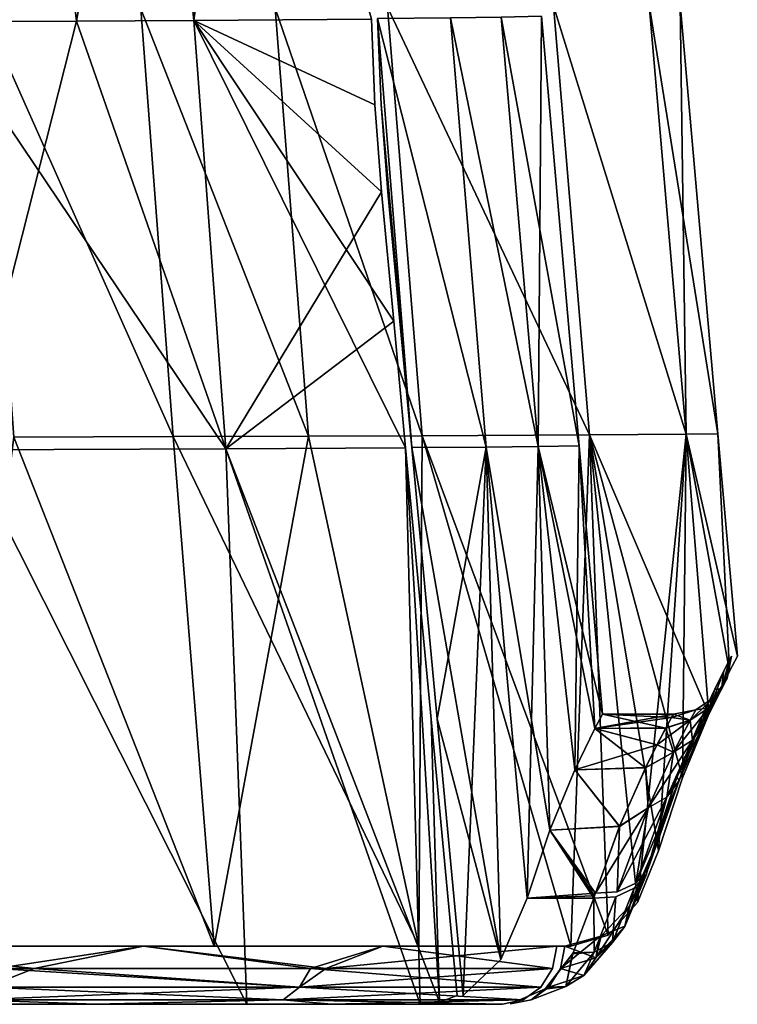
# Model space of a CAD drawing. Header units: millimetres. Extents: x -142 to 142, y -43 to 80.
# Tile 86 of 95: x 130 to 142, y -36 to -19. Entities that reach past the tile are written whole.
import ezdxf

# ---------------------------------------------------------------- set-up
doc = ezdxf.new("R2010")
doc.units = ezdxf.units.MM
doc.header["$LTSCALE"] = 52.148148
for name, color, linetype in [('166', 7, 'CONTINUOUS'), ('167', 7, 'CONTINUOUS'), ('168', 7, 'CONTINUOUS'), ('171', 7, 'CONTINUOUS'), ('172', 7, 'CONTINUOUS'), ('183', 7, 'CONTINUOUS'), ('184', 7, 'CONTINUOUS'), ('185', 7, 'CONTINUOUS'), ('187', 7, 'CONTINUOUS'), ('188', 7, 'CONTINUOUS'), ('189', 7, 'CONTINUOUS'), ('204', 7, 'CONTINUOUS'), ('206', 7, 'CONTINUOUS'), ('207', 7, 'CONTINUOUS'), ('209', 7, 'CONTINUOUS'), ('210', 7, 'CONTINUOUS'), ('221', 7, 'CONTINUOUS'), ('222', 7, 'CONTINUOUS'), ('223', 7, 'CONTINUOUS'), ('224', 7, 'CONTINUOUS'), ('225', 7, 'CONTINUOUS'), ('226', 7, 'CONTINUOUS'), ('227', 7, 'CONTINUOUS'), ('234', 7, 'CONTINUOUS')]:
    doc.layers.add(name, color=color, linetype=linetype)

msp = doc.modelspace()

# ---------------------------------------------------------------- linework, layer by layer
at = {"layer": '166', "color": 7, "linetype": 'Continuous', "true_color": 0xe0f2ff}
for points in [[(126.051, -35.5, 37.427), (129.916, -35.5, 30.522), (131.416, -35.5, 30.694), (126.051, -35.5, 37.427)], [(131.425, -35.5, -30.682), (129.916, -35.5, -30.522), (126.082, -35.5, -37.392), (131.425, -35.5, -30.682)], [(129.916, -35.5, 30.522), (134.026, -35.5, 24.036), (131.416, -35.5, 30.694), (129.916, -35.5, 30.522)], [(134.026, -35.5, -24.036), (129.916, -35.5, -30.522), (131.425, -35.5, -30.682), (134.026, -35.5, -24.036)], [(131.416, -35.5, 30.694), (134.026, -35.5, 24.036), (135.482, -35.5, 24.126), (131.416, -35.5, 30.694)], [(135.481, -35.5, -24.126), (134.026, -35.5, -24.036), (131.425, -35.5, -30.682), (135.481, -35.5, -24.126)], [(134.026, -35.5, 24.036), (137.011, -35.5, 17.724), (135.482, -35.5, 24.126), (134.026, -35.5, 24.036)], [(137.011, -35.5, -17.724), (134.026, -35.5, -24.036), (135.481, -35.5, -24.126), (137.011, -35.5, -17.724)], [(138.431, -35.5, -17.724), (137.011, -35.5, -17.724), (135.481, -35.5, -24.126), (138.431, -35.5, -17.724)], [(137.011, -35.5, 17.724), (138.431, -35.5, 17.724), (135.482, -35.5, 24.126), (137.011, -35.5, 17.724)]]:
    msp.add_3dface(points, dxfattribs=at)
at = {"layer": '167', "color": 7, "linetype": 'Continuous', "true_color": 0xe0f2ff}
for points in [[(139.308, -18.3, 14.206), (136.45, -18.323, 21.48), (139.931, -25.691, 14.39), (139.308, -18.3, 14.206)], [(140.955, -18.282, 7.071), (139.308, -18.3, 14.206), (141.596, -25.68, 7.166), (140.955, -18.282, 7.071)], [(141.596, -25.68, 7.166), (139.308, -18.3, 14.206), (139.931, -25.691, 14.39), (141.596, -25.68, 7.166)], [(141.493, -18.268), (140.955, -18.282, 7.071), (142.141, -25.672), (141.493, -18.268)], [(142.141, -25.672), (140.955, -18.282, 7.071), (141.596, -25.68, 7.166), (142.141, -25.672)], [(132.2, -18.349, 28.949), (129.476, -18.364, 32.764), (132.758, -25.719, 29.284), (132.2, -18.349, 28.949)], [(132.758, -25.719, 29.284), (129.476, -18.364, 32.764), (130.012, -25.728, 33.132), (132.758, -25.719, 29.284)], [(134.514, -18.335, 25.187), (132.2, -18.349, 28.949), (135.091, -25.711, 25.488), (134.514, -18.335, 25.187)], [(135.091, -25.711, 25.488), (132.2, -18.349, 28.949), (132.758, -25.719, 29.284), (135.091, -25.711, 25.488)], [(136.45, -18.323, 21.48), (134.514, -18.335, 25.187), (137.045, -25.704, 21.744), (136.45, -18.323, 21.48)], [(137.045, -25.704, 21.744), (134.514, -18.335, 25.187), (135.091, -25.711, 25.488), (137.045, -25.704, 21.744)], [(139.931, -25.691, 14.39), (136.45, -18.323, 21.48), (137.045, -25.704, 21.744), (139.931, -25.691, 14.39)]]:
    msp.add_3dface(points, dxfattribs=at)
at = {"layer": '168', "color": 7, "linetype": 'Continuous', "true_color": 0xe0f2ff}
for points in [[(136.45, -18.323, -21.479), (139.308, -18.3, -14.206), (139.931, -25.691, -14.39), (136.45, -18.323, -21.479)], [(139.308, -18.3, -14.206), (140.955, -18.282, -7.07), (141.596, -25.68, -7.166), (139.308, -18.3, -14.206)], [(139.931, -25.691, -14.39), (139.308, -18.3, -14.206), (141.596, -25.68, -7.166), (139.931, -25.691, -14.39)], [(140.955, -18.282, -7.07), (141.493, -18.268), (141.596, -25.68, -7.166), (140.955, -18.282, -7.07)], [(141.493, -18.268), (142.141, -25.672), (141.596, -25.68, -7.166), (141.493, -18.268)], [(129.476, -18.364, -32.763), (132.2, -18.349, -28.948), (132.758, -25.719, -29.283), (129.476, -18.364, -32.763)], [(130.013, -25.728, -33.131), (129.476, -18.364, -32.763), (132.758, -25.719, -29.283), (130.013, -25.728, -33.131)], [(132.2, -18.349, -28.948), (134.514, -18.335, -25.186), (135.091, -25.711, -25.487), (132.2, -18.349, -28.948)], [(132.758, -25.719, -29.283), (132.2, -18.349, -28.948), (135.091, -25.711, -25.487), (132.758, -25.719, -29.283)], [(134.514, -18.335, -25.186), (136.45, -18.323, -21.479), (137.045, -25.704, -21.743), (134.514, -18.335, -25.186)], [(135.091, -25.711, -25.487), (134.514, -18.335, -25.186), (137.045, -25.704, -21.743), (135.091, -25.711, -25.487)], [(137.045, -25.704, -21.743), (136.45, -18.323, -21.479), (139.931, -25.691, -14.39), (137.045, -25.704, -21.743)]]:
    msp.add_3dface(points, dxfattribs=at)
at = {"layer": '171', "color": 7, "linetype": 'Continuous', "true_color": 0xe0f2ff}
for points in [[(133.466, -34.5, 29.637), (130.012, -25.728, 33.132), (128.91, -34.5, 35.785), (133.466, -34.5, 29.637)], [(132.758, -25.719, 29.284), (130.012, -25.728, 33.132), (133.466, -34.5, 29.637), (132.758, -25.719, 29.284)], [(135.091, -25.711, 25.488), (132.758, -25.719, 29.284), (136.989, -34.5, 23.618), (135.091, -25.711, 25.488)], [(136.989, -34.5, 23.618), (132.758, -25.719, 29.284), (133.466, -34.5, 29.637), (136.989, -34.5, 23.618)], [(137.045, -25.704, 21.744), (135.091, -25.711, 25.488), (136.989, -34.5, 23.618), (137.045, -25.704, 21.744)], [(139.607, -34.5, 17.724), (137.045, -25.704, 21.744), (136.989, -34.5, 23.618), (139.607, -34.5, 17.724)], [(139.931, -25.691, 14.39), (137.045, -25.704, 21.744), (140.252, -34.307, 15.867), (139.931, -25.691, 14.39)], [(140.252, -34.307, 15.867), (137.045, -25.704, 21.744), (139.607, -34.5, 17.724), (140.252, -34.307, 15.867)], [(141.596, -25.68, 7.166), (139.931, -25.691, 14.39), (141.985, -30.503, 7.414), (141.596, -25.68, 7.166)], [(141.985, -30.503, 7.414), (139.931, -25.691, 14.39), (141.532, -31.6, 10.357), (141.985, -30.503, 7.414)], [(141.532, -31.6, 10.357), (139.931, -25.691, 14.39), (141.119, -32.856, 12.538), (141.532, -31.6, 10.357)], [(141.119, -32.856, 12.538), (139.931, -25.691, 14.39), (140.755, -33.747, 14.121), (141.119, -32.856, 12.538)], [(140.755, -33.747, 14.121), (139.931, -25.691, 14.39), (140.252, -34.307, 15.867), (140.755, -33.747, 14.121)], [(142.141, -25.672), (141.596, -25.68, 7.166), (142.476, -29.5), (142.141, -25.672)], [(142.476, -29.5), (141.596, -25.68, 7.166), (142.342, -29.76, 3.86), (142.476, -29.5)], [(142.342, -29.76, 3.86), (141.596, -25.68, 7.166), (141.985, -30.503, 7.414), (142.342, -29.76, 3.86)]]:
    msp.add_3dface(points, dxfattribs=at)
at = {"layer": '172', "color": 7, "linetype": 'Continuous', "true_color": 0xe0f2ff}
for points in [[(128.91, -34.5, -35.785), (130.013, -25.728, -33.131), (133.466, -34.5, -29.637), (128.91, -34.5, -35.785)], [(130.013, -25.728, -33.131), (132.758, -25.719, -29.283), (133.466, -34.5, -29.637), (130.013, -25.728, -33.131)], [(132.758, -25.719, -29.283), (135.091, -25.711, -25.487), (133.466, -34.5, -29.637), (132.758, -25.719, -29.283)], [(133.466, -34.5, -29.637), (135.091, -25.711, -25.487), (136.989, -34.5, -23.618), (133.466, -34.5, -29.637)], [(135.091, -25.711, -25.487), (137.045, -25.704, -21.743), (136.989, -34.5, -23.618), (135.091, -25.711, -25.487)], [(136.989, -34.5, -23.618), (137.045, -25.704, -21.743), (139.607, -34.5, -17.724), (136.989, -34.5, -23.618)], [(137.045, -25.704, -21.743), (139.931, -25.691, -14.39), (139.607, -34.5, -17.724), (137.045, -25.704, -21.743)], [(139.607, -34.5, -17.724), (139.931, -25.691, -14.39), (140.252, -34.307, -15.867), (139.607, -34.5, -17.724)], [(139.931, -25.691, -14.39), (141.596, -25.68, -7.166), (140.755, -33.747, -14.121), (139.931, -25.691, -14.39)], [(140.252, -34.307, -15.867), (139.931, -25.691, -14.39), (140.755, -33.747, -14.121), (140.252, -34.307, -15.867)], [(140.755, -33.747, -14.121), (141.596, -25.68, -7.166), (141.119, -32.856, -12.538), (140.755, -33.747, -14.121)], [(141.119, -32.856, -12.538), (141.596, -25.68, -7.166), (141.532, -31.599, -10.356), (141.119, -32.856, -12.538)], [(141.532, -31.599, -10.356), (141.596, -25.68, -7.166), (141.985, -30.503, -7.413), (141.532, -31.599, -10.356)], [(141.596, -25.68, -7.166), (142.141, -25.672), (142.342, -29.76, -3.859), (141.596, -25.68, -7.166)], [(141.985, -30.503, -7.413), (141.596, -25.68, -7.166), (142.342, -29.76, -3.859), (141.985, -30.503, -7.413)], [(142.141, -25.672), (142.476, -29.5), (142.342, -29.76, -3.859), (142.141, -25.672)]]:
    msp.add_3dface(points, dxfattribs=at)
at = {"layer": '183', "color": 7, "linetype": 'Continuous', "true_color": 0xe0f2ff}
for points in [[(127.681, -11.094, 29.886), (130.212, -11.072, 26.205), (128.707, -18.574, 29.622), (127.681, -11.094, 29.886)], [(128.707, -18.574, 29.622), (130.212, -11.072, 26.205), (131.093, -18.56, 26.065), (128.707, -18.574, 29.622)], [(130.212, -11.072, 26.205), (132.341, -11.052, 22.59), (131.093, -18.56, 26.065), (130.212, -11.072, 26.205)], [(131.093, -18.56, 26.065), (132.341, -11.052, 22.59), (133.112, -18.548, 22.568), (131.093, -18.56, 26.065)], [(132.341, -11.052, 22.59), (134.104, -11.035, 19.037), (133.112, -18.548, 22.568), (132.341, -11.052, 22.59)], [(133.112, -18.548, 22.568), (134.104, -11.035, 19.037), (136.171, -18.525, 15.721), (133.112, -18.548, 22.568)]]:
    msp.add_3dface(points, dxfattribs=at)
at = {"layer": '184', "color": 7, "linetype": 'Continuous', "true_color": 0xe0f2ff}
for points in [[(128.707, -18.574, 29.622), (131.093, -18.56, 26.065), (129.211, -25.947, 30.036), (128.707, -18.574, 29.622)], [(129.211, -25.947, 30.036), (131.093, -18.56, 26.065), (133.662, -25.93, 22.919), (129.211, -25.947, 30.036)], [(131.093, -18.56, 26.065), (133.112, -18.548, 22.568), (133.662, -25.93, 22.919), (131.093, -18.56, 26.065)], [(133.112, -18.548, 22.568), (136.171, -18.525, 15.721), (136.233, -20.003, 15.93), (133.112, -18.548, 22.568)], [(136.347, -21.5, 16), (133.112, -18.548, 22.568), (136.233, -20.003, 15.93), (136.347, -21.5, 16)], [(133.662, -25.93, 22.919), (133.112, -18.548, 22.568), (136.347, -21.5, 16), (133.662, -25.93, 22.919)], [(136.556, -23.733, 16), (133.662, -25.93, 22.919), (136.347, -21.5, 16), (136.556, -23.733, 16)], [(136.761, -25.915, 16), (133.662, -25.93, 22.919), (136.556, -23.733, 16), (136.761, -25.915, 16)]]:
    msp.add_3dface(points, dxfattribs=at)
at = {"layer": '185', "color": 7, "linetype": 'Continuous', "true_color": 0xe0f2ff}
for points in [[(134.026, -35.5, 24.036), (129.211, -25.947, 30.036), (133.662, -25.93, 22.919), (134.026, -35.5, 24.036)], [(134.026, -35.5, 24.036), (129.916, -35.5, 30.522), (129.211, -25.947, 30.036), (134.026, -35.5, 24.036)], [(137.011, -35.5, 17.724), (133.662, -25.93, 22.919), (136.761, -25.915, 16), (137.011, -35.5, 17.724)], [(137.011, -35.5, 17.724), (134.026, -35.5, 24.036), (133.662, -25.93, 22.919), (137.011, -35.5, 17.724)], [(137.344, -35.462, 16.854), (136.761, -25.915, 16), (137.2, -30.585, 16), (137.344, -35.462, 16.854)], [(137.011, -35.5, 17.724), (136.761, -25.915, 16), (137.344, -35.462, 16.854), (137.011, -35.5, 17.724)], [(137.647, -35.35, 16), (137.344, -35.462, 16.854), (137.2, -30.585, 16), (137.647, -35.35, 16)]]:
    msp.add_3dface(points, dxfattribs=at)
at = {"layer": '187', "color": 7, "linetype": 'Continuous', "true_color": 0xe0f2ff}
for points in [[(130.213, -11.072, -26.205), (127.681, -11.094, -29.886), (128.707, -18.574, -29.621), (130.213, -11.072, -26.205)], [(131.094, -18.56, -26.065), (130.213, -11.072, -26.205), (128.707, -18.574, -29.621), (131.094, -18.56, -26.065)], [(132.342, -11.052, -22.59), (130.213, -11.072, -26.205), (131.094, -18.56, -26.065), (132.342, -11.052, -22.59)], [(133.112, -18.548, -22.567), (132.342, -11.052, -22.59), (131.094, -18.56, -26.065), (133.112, -18.548, -22.567)], [(134.104, -11.035, -19.037), (132.342, -11.052, -22.59), (133.112, -18.548, -22.567), (134.104, -11.035, -19.037)], [(136.171, -18.525, -15.721), (134.104, -11.035, -19.037), (133.112, -18.548, -22.567), (136.171, -18.525, -15.721)]]:
    msp.add_3dface(points, dxfattribs=at)
at = {"layer": '188', "color": 7, "linetype": 'Continuous', "true_color": 0xe0f2ff}
for points in [[(131.094, -18.56, -26.065), (128.707, -18.574, -29.621), (133.662, -25.93, -22.919), (131.094, -18.56, -26.065)], [(133.662, -25.93, -22.919), (128.707, -18.574, -29.621), (129.211, -25.947, -30.036), (133.662, -25.93, -22.919)], [(133.112, -18.548, -22.567), (131.094, -18.56, -26.065), (133.662, -25.93, -22.919), (133.112, -18.548, -22.567)], [(136.171, -18.525, -15.721), (133.112, -18.548, -22.567), (136.233, -20.003, -15.93), (136.171, -18.525, -15.721)], [(136.761, -25.915, -16), (133.112, -18.548, -22.567), (133.662, -25.93, -22.919), (136.761, -25.915, -16)], [(136.556, -23.733, -16), (133.112, -18.548, -22.567), (136.761, -25.915, -16), (136.556, -23.733, -16)], [(133.112, -18.548, -22.567), (136.347, -21.5, -16), (136.233, -20.003, -15.93), (133.112, -18.548, -22.567)], [(136.347, -21.5, -16), (133.112, -18.548, -22.567), (136.556, -23.733, -16), (136.347, -21.5, -16)]]:
    msp.add_3dface(points, dxfattribs=at)
at = {"layer": '189', "color": 7, "linetype": 'Continuous', "true_color": 0xe0f2ff}
for points in [[(134.026, -35.5, -24.036), (133.662, -25.93, -22.919), (129.211, -25.947, -30.036), (134.026, -35.5, -24.036)], [(129.916, -35.5, -30.522), (134.026, -35.5, -24.036), (129.211, -25.947, -30.036), (129.916, -35.5, -30.522)], [(136.761, -25.915, -16), (133.662, -25.93, -22.919), (137.344, -35.462, -16.854), (136.761, -25.915, -16)], [(133.662, -25.93, -22.919), (137.011, -35.5, -17.724), (137.344, -35.462, -16.854), (133.662, -25.93, -22.919)], [(134.026, -35.5, -24.036), (137.011, -35.5, -17.724), (133.662, -25.93, -22.919), (134.026, -35.5, -24.036)], [(136.761, -25.915, -16), (137.344, -35.462, -16.854), (137.2, -30.585, -16), (136.761, -25.915, -16)], [(137.647, -35.35, -16), (137.2, -30.585, -16), (137.344, -35.462, -16.854), (137.647, -35.35, -16)]]:
    msp.add_3dface(points, dxfattribs=at)
at = {"layer": '204', "color": 7, "linetype": 'Continuous', "true_color": 0xe0f2ff}
for points in [[(141.377, -30.5), (140.023, -30.749, -3.712), (141.343, -30.56, -1.832), (141.377, -30.5)], [(140.154, -30.5), (140.023, -30.749, -3.712), (141.377, -30.5), (140.154, -30.5)], [(140.023, -30.749, 3.712), (140.154, -30.5), (141.246, -30.74, 3.643), (140.023, -30.749, 3.712)], [(141.343, -30.56, 1.839), (140.154, -30.5), (141.377, -30.5), (141.343, -30.56, 1.839)], [(141.246, -30.74, 3.643), (140.154, -30.5), (141.343, -30.56, 1.839), (141.246, -30.74, 3.643)], [(141.343, -30.56, -1.832), (140.023, -30.749, -3.712), (141.247, -30.738, -3.632), (141.343, -30.56, -1.832)], [(140.023, -30.749, -3.712), (139.677, -31.46, -7.124), (141.094, -31.029, -5.363), (140.023, -30.749, -3.712)], [(139.677, -31.46, 7.124), (140.023, -30.749, 3.712), (140.896, -31.424, 6.998), (139.677, -31.46, 7.124)], [(141.247, -30.738, -3.632), (140.023, -30.749, -3.712), (141.094, -31.029, -5.363), (141.247, -30.738, -3.632)], [(141.092, -31.032, 5.376), (140.023, -30.749, 3.712), (141.246, -30.74, 3.643), (141.092, -31.032, 5.376)], [(140.896, -31.424, 6.998), (140.023, -30.749, 3.712), (141.092, -31.032, 5.376), (140.896, -31.424, 6.998)], [(141.094, -31.029, -5.363), (139.677, -31.46, -7.124), (140.898, -31.42, -6.984), (141.094, -31.029, -5.363)], [(139.243, -32.498, 9.916), (139.677, -31.46, 7.124), (140.446, -32.434, 9.78), (139.243, -32.498, 9.916)], [(139.677, -31.46, -7.124), (139.243, -32.498, -9.916), (140.448, -32.431, -9.773), (139.677, -31.46, -7.124)], [(140.898, -31.42, -6.984), (139.677, -31.46, -7.124), (140.448, -32.431, -9.773), (140.898, -31.42, -6.984)], [(140.446, -32.434, 9.78), (139.677, -31.46, 7.124), (140.896, -31.424, 6.998), (140.446, -32.434, 9.78)], [(138.853, -33.673, 11.962), (139.243, -32.498, 9.916), (140.002, -33.673, 11.962), (138.853, -33.673, 11.962)], [(139.243, -32.498, -9.916), (138.853, -33.673, -11.962), (140.03, -33.588, -11.84), (139.243, -32.498, -9.916)], [(140.448, -32.431, -9.773), (139.243, -32.498, -9.916), (140.03, -33.588, -11.84), (140.448, -32.431, -9.773)], [(140.03, -33.588, 11.84), (139.243, -32.498, 9.916), (140.446, -32.434, 9.78), (140.03, -33.588, 11.84)], [(140.016, -33.631, 11.901), (139.243, -32.498, 9.916), (140.03, -33.588, 11.84), (140.016, -33.631, 11.901)], [(140.002, -33.673, 11.962), (139.243, -32.498, 9.916), (140.016, -33.631, 11.901), (140.002, -33.673, 11.962)], [(140.03, -33.588, -11.84), (138.853, -33.673, -11.962), (140.016, -33.631, -11.901), (140.03, -33.588, -11.84)], [(138.853, -33.673, -11.962), (140.002, -33.673, -11.962), (140.016, -33.631, -11.901), (138.853, -33.673, -11.962)]]:
    msp.add_3dface(points, dxfattribs=at)
at = {"layer": '206', "color": 7, "linetype": 'Continuous', "true_color": 0xe0f2ff}
for points in [[(138.41, -18.494, 7.805), (139.102, -18.477), (139.043, -25.892, 7.95), (138.41, -18.494, 7.805)], [(139.043, -25.892, 7.95), (139.102, -18.477), (139.75, -25.881), (139.043, -25.892, 7.95)], [(136.278, -18.516, 15.719), (137.533, -18.504, 11.74), (138.147, -25.899, 11.954), (136.278, -18.516, 15.719)], [(136.339, -19.998, 15.929), (136.278, -18.516, 15.719), (136.867, -25.906, 16), (136.339, -19.998, 15.929)], [(136.867, -25.906, 16), (136.278, -18.516, 15.719), (138.147, -25.899, 11.954), (136.867, -25.906, 16)], [(137.533, -18.504, 11.74), (138.41, -18.494, 7.805), (139.043, -25.892, 7.95), (137.533, -18.504, 11.74)], [(138.147, -25.899, 11.954), (137.533, -18.504, 11.74), (139.043, -25.892, 7.95), (138.147, -25.899, 11.954)], [(136.663, -23.729, 16), (136.339, -19.998, 15.929), (136.867, -25.906, 16), (136.663, -23.729, 16)], [(136.454, -21.5, 16), (136.339, -19.998, 15.929), (136.663, -23.729, 16), (136.454, -21.5, 16)]]:
    msp.add_3dface(points, dxfattribs=at)
at = {"layer": '207', "color": 7, "linetype": 'Continuous', "true_color": 0xe0f2ff}
for points in [[(136.867, -25.906, 16), (138.147, -25.899, 11.954), (137.306, -30.584, 16), (136.867, -25.906, 16)], [(138.147, -25.899, 11.954), (137.754, -35.35, 16), (137.306, -30.584, 16), (138.147, -25.899, 11.954)], [(137.754, -35.35, 16), (138.147, -25.899, 11.954), (138.401, -34.73, 13.877), (137.754, -35.35, 16)], [(138.853, -33.673, 11.962), (138.147, -25.899, 11.954), (139.043, -25.892, 7.95), (138.853, -33.673, 11.962)], [(138.147, -25.899, 11.954), (138.853, -33.673, 11.962), (138.401, -34.73, 13.877), (138.147, -25.899, 11.954)], [(139.243, -32.498, 9.916), (138.853, -33.673, 11.962), (139.043, -25.892, 7.95), (139.243, -32.498, 9.916)], [(139.677, -31.46, 7.124), (139.043, -25.892, 7.95), (139.75, -25.881), (139.677, -31.46, 7.124)], [(139.677, -31.46, 7.124), (139.243, -32.498, 9.916), (139.043, -25.892, 7.95), (139.677, -31.46, 7.124)], [(140.023, -30.749, 3.712), (139.677, -31.46, 7.124), (139.75, -25.881), (140.023, -30.749, 3.712)], [(140.154, -30.5), (140.023, -30.749, 3.712), (139.75, -25.881), (140.154, -30.5)]]:
    msp.add_3dface(points, dxfattribs=at)
at = {"layer": '209', "color": 7, "linetype": 'Continuous', "true_color": 0xe0f2ff}
for points in [[(139.75, -25.881), (139.102, -18.477), (138.41, -18.494, -7.805), (139.75, -25.881)], [(137.533, -18.504, -11.74), (136.278, -18.516, -15.719), (138.147, -25.899, -11.954), (137.533, -18.504, -11.74)], [(136.278, -18.516, -15.719), (136.339, -19.998, -15.929), (136.867, -25.906, -16), (136.278, -18.516, -15.719)], [(138.147, -25.899, -11.954), (136.278, -18.516, -15.719), (136.867, -25.906, -16), (138.147, -25.899, -11.954)], [(138.41, -18.494, -7.805), (137.533, -18.504, -11.74), (139.043, -25.892, -7.95), (138.41, -18.494, -7.805)], [(139.043, -25.892, -7.95), (137.533, -18.504, -11.74), (138.147, -25.899, -11.954), (139.043, -25.892, -7.95)], [(139.75, -25.881), (138.41, -18.494, -7.805), (139.043, -25.892, -7.95), (139.75, -25.881)], [(136.867, -25.906, -16), (136.339, -19.998, -15.929), (136.663, -23.729, -16), (136.867, -25.906, -16)], [(136.339, -19.998, -15.929), (136.454, -21.5, -16), (136.663, -23.729, -16), (136.339, -19.998, -15.929)]]:
    msp.add_3dface(points, dxfattribs=at)
at = {"layer": '210', "color": 7, "linetype": 'Continuous', "true_color": 0xe0f2ff}
for points in [[(138.147, -25.899, -11.954), (136.867, -25.906, -16), (138.401, -34.73, -13.877), (138.147, -25.899, -11.954)], [(138.401, -34.73, -13.877), (136.867, -25.906, -16), (137.306, -30.583, -16), (138.401, -34.73, -13.877)], [(139.243, -32.498, -9.916), (139.043, -25.892, -7.95), (138.147, -25.899, -11.954), (139.243, -32.498, -9.916)], [(138.853, -33.673, -11.962), (138.147, -25.899, -11.954), (138.401, -34.73, -13.877), (138.853, -33.673, -11.962)], [(138.853, -33.673, -11.962), (139.243, -32.498, -9.916), (138.147, -25.899, -11.954), (138.853, -33.673, -11.962)], [(140.154, -30.5), (139.75, -25.881), (139.043, -25.892, -7.95), (140.154, -30.5)], [(139.677, -31.46, -7.124), (140.023, -30.749, -3.712), (139.043, -25.892, -7.95), (139.677, -31.46, -7.124)], [(139.243, -32.498, -9.916), (139.677, -31.46, -7.124), (139.043, -25.892, -7.95), (139.243, -32.498, -9.916)], [(140.023, -30.749, -3.712), (140.154, -30.5), (139.043, -25.892, -7.95), (140.023, -30.749, -3.712)], [(137.754, -35.35, -16), (138.401, -34.73, -13.877), (137.306, -30.583, -16), (137.754, -35.35, -16)]]:
    msp.add_3dface(points, dxfattribs=at)
at = {"layer": '221', "color": 7, "linetype": 'Continuous', "true_color": 0xe0f2ff}
for points in [[(126.816, -34.5, -38.072), (128.91, -34.5, -35.785), (132.244, -34.5, -31.254), (126.816, -34.5, -38.072)], [(128.91, -34.5, -35.785), (133.466, -34.5, -29.637), (132.244, -34.5, -31.254), (128.91, -34.5, -35.785)], [(132.244, -34.5, -31.254), (133.466, -34.5, -29.637), (136.367, -34.5, -24.591), (132.244, -34.5, -31.254)], [(133.466, -34.5, -29.637), (136.989, -34.5, -23.618), (136.367, -34.5, -24.591), (133.466, -34.5, -29.637)], [(136.367, -34.5, -24.591), (136.989, -34.5, -23.618), (139.364, -34.5, -18.084), (136.367, -34.5, -24.591)], [(136.989, -34.5, -23.618), (139.607, -34.5, -17.724), (139.364, -34.5, -18.084), (136.989, -34.5, -23.618)], [(139.364, -34.5, -18.084), (139.607, -34.5, -17.724), (139.433, -34.5, -17.904), (139.364, -34.5, -18.084)], [(139.433, -34.5, -17.904), (139.607, -34.5, -17.724), (139.502, -34.5, -17.724), (139.433, -34.5, -17.904)]]:
    msp.add_3dface(points, dxfattribs=at)
at = {"layer": '222', "color": 7, "linetype": 'Continuous', "true_color": 0xe0f2ff}
for points in [[(132.244, -34.5, 31.254), (128.91, -34.5, 35.785), (129.706, -34.5, 34.645), (132.244, -34.5, 31.254)], [(133.466, -34.5, 29.637), (128.91, -34.5, 35.785), (132.244, -34.5, 31.254), (133.466, -34.5, 29.637)], [(136.366, -34.5, 24.592), (133.466, -34.5, 29.637), (132.244, -34.5, 31.254), (136.366, -34.5, 24.592)], [(136.989, -34.5, 23.618), (133.466, -34.5, 29.637), (136.366, -34.5, 24.592), (136.989, -34.5, 23.618)], [(139.364, -34.5, 18.084), (136.989, -34.5, 23.618), (136.366, -34.5, 24.592), (139.364, -34.5, 18.084)], [(139.607, -34.5, 17.724), (136.989, -34.5, 23.618), (139.364, -34.5, 18.084), (139.607, -34.5, 17.724)], [(139.433, -34.5, 17.904), (139.607, -34.5, 17.724), (139.364, -34.5, 18.084), (139.433, -34.5, 17.904)], [(139.502, -34.5, 17.724), (139.607, -34.5, 17.724), (139.433, -34.5, 17.904), (139.502, -34.5, 17.724)]]:
    msp.add_3dface(points, dxfattribs=at)
at = {"layer": '223', "color": 7, "linetype": 'Continuous', "true_color": 0xe0f2ff}
for points in [[(140.988, -32.952, 12.677), (140.538, -34.157, 14.103), (140.913, -33.258, 12.446), (140.988, -32.952, 12.677)], [(140.624, -33.792, 14.224), (140.538, -34.157, 14.103), (140.988, -32.952, 12.677), (140.624, -33.792, 14.224)], [(140.913, -33.258, 12.446), (140.538, -34.157, 14.103), (140.7, -33.502, 12.229), (140.913, -33.258, 12.446)], [(140.538, -34.157, 14.103), (140.327, -34.433, 13.924), (140.7, -33.502, 12.229), (140.538, -34.157, 14.103)], [(140.7, -33.502, 12.229), (140.327, -34.433, 13.924), (140.38, -33.648, 12.059), (140.7, -33.502, 12.229)], [(139.65, -34.612, 13.605), (140.002, -33.673, 11.962), (140.012, -34.6, 13.765), (139.65, -34.612, 13.605)], [(140.012, -34.6, 13.765), (140.002, -33.673, 11.962), (140.38, -33.648, 12.059), (140.012, -34.6, 13.765)], [(140.327, -34.433, 13.924), (140.012, -34.6, 13.765), (140.38, -33.648, 12.059), (140.327, -34.433, 13.924)], [(140.538, -34.157, 14.103), (140.611, -33.813, 14.276), (140.038, -34.7, 15.878), (140.538, -34.157, 14.103)], [(140.038, -34.7, 15.878), (140.611, -33.813, 14.276), (140.13, -34.318, 15.923), (140.038, -34.7, 15.878)], [(140.611, -33.813, 14.276), (140.538, -34.157, 14.103), (140.624, -33.792, 14.224), (140.611, -33.813, 14.276)], [(140.327, -34.433, 13.924), (140.538, -34.157, 14.103), (140.038, -34.7, 15.878), (140.327, -34.433, 13.924)], [(139.432, -34.884, 17.683), (140.109, -34.331, 15.986), (139.502, -34.5, 17.724), (139.432, -34.884, 17.683)], [(140.038, -34.7, 15.878), (140.109, -34.331, 15.986), (139.432, -34.884, 17.683), (140.038, -34.7, 15.878)], [(139.832, -35.003, 15.741), (140.327, -34.433, 13.924), (140.038, -34.7, 15.878), (139.832, -35.003, 15.741)], [(140.012, -34.6, 13.765), (140.327, -34.433, 13.924), (139.832, -35.003, 15.741), (140.012, -34.6, 13.765)], [(140.109, -34.331, 15.986), (140.038, -34.7, 15.878), (140.13, -34.318, 15.923), (140.109, -34.331, 15.986)], [(139.522, -35.193, 15.597), (140.012, -34.6, 13.765), (139.832, -35.003, 15.741), (139.522, -35.193, 15.597)], [(139.639, -34.633, 13.651), (140.012, -34.6, 13.765), (139.522, -35.193, 15.597), (139.639, -34.633, 13.651)], [(139.639, -34.633, 13.651), (139.65, -34.612, 13.605), (140.012, -34.6, 13.765), (139.639, -34.633, 13.651)], [(139.172, -35.229, 15.411), (139.639, -34.633, 13.651), (139.522, -35.193, 15.597), (139.172, -35.229, 15.411)], [(139.832, -35.003, 15.741), (140.038, -34.7, 15.878), (139.432, -34.884, 17.683), (139.832, -35.003, 15.741)], [(139.23, -35.207, 17.593), (139.832, -35.003, 15.741), (139.432, -34.884, 17.683), (139.23, -35.207, 17.593)], [(139.522, -35.193, 15.597), (139.832, -35.003, 15.741), (139.23, -35.207, 17.593), (139.522, -35.193, 15.597)], [(138.566, -35.492, 17.331), (139.156, -35.242, 15.467), (138.926, -35.421, 17.47), (138.566, -35.492, 17.331)], [(138.926, -35.421, 17.47), (139.522, -35.193, 15.597), (139.23, -35.207, 17.593), (138.926, -35.421, 17.47)], [(139.156, -35.242, 15.467), (139.522, -35.193, 15.597), (138.926, -35.421, 17.47), (139.156, -35.242, 15.467)], [(139.156, -35.242, 15.467), (139.172, -35.229, 15.411), (139.522, -35.193, 15.597), (139.156, -35.242, 15.467)]]:
    msp.add_3dface(points, dxfattribs=at)
at = {"layer": '224', "color": 7, "linetype": 'Continuous', "true_color": 0xe0f2ff}
for points in [[(142.343, -29.565, 1.939), (142.301, -29.882, 0), (142.377, -29.5), (142.343, -29.565, 1.939)], [(142.202, -30.069, 3.258), (142.301, -29.882, 0), (142.343, -29.565, 1.939), (142.202, -30.069, 3.258)], [(142.244, -29.757, 3.841), (142.202, -30.069, 3.258), (142.343, -29.565, 1.939), (142.244, -29.757, 3.841)], [(142.088, -30.071, 5.669), (142.202, -30.069, 3.258), (142.244, -29.757, 3.841), (142.088, -30.071, 5.669)], [(142.202, -30.069, 3.258), (142.084, -30.207, 0), (142.301, -29.882, 0), (142.202, -30.069, 3.258)], [(141.889, -30.494, 7.383), (141.916, -30.642, 6.456), (142.088, -30.071, 5.669), (141.889, -30.494, 7.383)], [(141.916, -30.642, 6.456), (142.202, -30.069, 3.258), (142.088, -30.071, 5.669), (141.916, -30.642, 6.456)], [(141.916, -30.642, 6.456), (141.986, -30.39, 3.209), (142.202, -30.069, 3.258), (141.916, -30.642, 6.456)], [(141.986, -30.39, 3.209), (142.084, -30.207, 0), (142.202, -30.069, 3.258), (141.986, -30.39, 3.209)], [(141.986, -30.39, 3.209), (141.759, -30.424, 0), (142.084, -30.207, 0), (141.986, -30.39, 3.209)], [(141.343, -30.56, 1.839), (141.377, -30.5), (141.662, -30.604, 3.165), (141.343, -30.56, 1.839)], [(141.662, -30.604, 3.165), (141.377, -30.5), (141.759, -30.424, 0), (141.662, -30.604, 3.165)], [(141.435, -31.589, 10.334), (141.473, -31.643, 9.516), (141.889, -30.494, 7.383), (141.435, -31.589, 10.334)], [(141.473, -31.643, 9.516), (141.916, -30.642, 6.456), (141.889, -30.494, 7.383), (141.473, -31.643, 9.516)], [(141.701, -30.951, 6.355), (141.662, -30.604, 3.165), (141.986, -30.39, 3.209), (141.701, -30.951, 6.355)], [(141.662, -30.604, 3.165), (141.759, -30.424, 0), (141.986, -30.39, 3.209), (141.662, -30.604, 3.165)], [(141.701, -30.951, 6.355), (141.986, -30.39, 3.209), (141.916, -30.642, 6.456), (141.701, -30.951, 6.355)], [(141.246, -30.74, 3.643), (141.343, -30.56, 1.839), (141.662, -30.604, 3.165), (141.246, -30.74, 3.643)], [(141.378, -31.154, 6.269), (141.246, -30.74, 3.643), (141.662, -30.604, 3.165), (141.378, -31.154, 6.269)], [(141.378, -31.154, 6.269), (141.662, -30.604, 3.165), (141.701, -30.951, 6.355), (141.378, -31.154, 6.269)], [(141.473, -31.643, 9.516), (141.701, -30.951, 6.355), (141.916, -30.642, 6.456), (141.473, -31.643, 9.516)], [(141.092, -31.032, 5.376), (141.246, -30.74, 3.643), (141.378, -31.154, 6.269), (141.092, -31.032, 5.376)], [(140.896, -31.424, 6.998), (141.092, -31.032, 5.376), (141.378, -31.154, 6.269), (140.896, -31.424, 6.998)], [(141.259, -31.931, 9.362), (141.701, -30.951, 6.355), (141.473, -31.643, 9.516), (141.259, -31.931, 9.362)], [(141.259, -31.931, 9.362), (141.378, -31.154, 6.269), (141.701, -30.951, 6.355), (141.259, -31.931, 9.362)], [(140.938, -32.113, 9.234), (140.896, -31.424, 6.998), (141.378, -31.154, 6.269), (140.938, -32.113, 9.234)], [(140.938, -32.113, 9.234), (141.378, -31.154, 6.269), (141.259, -31.931, 9.362), (140.938, -32.113, 9.234)], [(140.446, -32.434, 9.78), (140.896, -31.424, 6.998), (140.938, -32.113, 9.234), (140.446, -32.434, 9.78)], [(140.941, -33.163, 12.313), (141.259, -31.931, 9.362), (141.473, -31.643, 9.516), (140.941, -33.163, 12.313)], [(140.941, -33.163, 12.313), (141.473, -31.643, 9.516), (141.016, -32.856, 12.538), (140.941, -33.163, 12.313)], [(141.016, -32.856, 12.538), (141.473, -31.643, 9.516), (141.435, -31.589, 10.334), (141.016, -32.856, 12.538)], [(140.728, -33.411, 12.1), (140.938, -32.113, 9.234), (141.259, -31.931, 9.362), (140.728, -33.411, 12.1)], [(140.728, -33.411, 12.1), (141.259, -31.931, 9.362), (140.941, -33.163, 12.313), (140.728, -33.411, 12.1)], [(140.407, -33.561, 11.934), (140.938, -32.113, 9.234), (140.728, -33.411, 12.1), (140.407, -33.561, 11.934)], [(140.407, -33.561, 11.934), (140.446, -32.434, 9.78), (140.938, -32.113, 9.234), (140.407, -33.561, 11.934)], [(140.03, -33.588, 11.84), (140.446, -32.434, 9.78), (140.407, -33.561, 11.934), (140.03, -33.588, 11.84)]]:
    msp.add_3dface(points, dxfattribs=at)
at = {"layer": '225', "color": 7, "linetype": 'Continuous', "true_color": 0xe0f2ff}
for points in [[(142.377, -29.5), (142.301, -29.882, 0), (142.202, -30.069, -3.258), (142.377, -29.5)], [(142.377, -29.5), (142.202, -30.069, -3.258), (142.343, -29.565, -1.939), (142.377, -29.5)], [(142.343, -29.565, -1.939), (142.202, -30.069, -3.258), (142.244, -29.757, -3.841), (142.343, -29.565, -1.939)], [(142.202, -30.069, -3.258), (141.916, -30.642, -6.456), (142.244, -29.757, -3.841), (142.202, -30.069, -3.258)], [(142.244, -29.757, -3.841), (141.916, -30.642, -6.456), (142.088, -30.071, -5.669), (142.244, -29.757, -3.841)], [(142.301, -29.882, 0), (142.084, -30.207, 0), (141.986, -30.39, -3.209), (142.301, -29.882, 0)], [(142.301, -29.882, 0), (141.986, -30.39, -3.209), (142.202, -30.069, -3.258), (142.301, -29.882, 0)], [(142.202, -30.069, -3.258), (141.701, -30.951, -6.355), (141.916, -30.642, -6.456), (142.202, -30.069, -3.258)], [(141.986, -30.39, -3.209), (141.701, -30.951, -6.355), (142.202, -30.069, -3.258), (141.986, -30.39, -3.209)], [(142.088, -30.071, -5.669), (141.916, -30.642, -6.456), (141.889, -30.494, -7.383), (142.088, -30.071, -5.669)], [(142.084, -30.207, 0), (141.662, -30.604, -3.165), (141.986, -30.39, -3.209), (142.084, -30.207, 0)], [(142.084, -30.207, 0), (141.759, -30.424, 0), (141.662, -30.604, -3.165), (142.084, -30.207, 0)], [(141.759, -30.424, 0), (141.343, -30.56, -1.832), (141.662, -30.604, -3.165), (141.759, -30.424, 0)], [(141.377, -30.5), (141.343, -30.56, -1.832), (141.759, -30.424, 0), (141.377, -30.5)], [(141.662, -30.604, -3.165), (141.378, -31.154, -6.269), (141.986, -30.39, -3.209), (141.662, -30.604, -3.165)], [(141.986, -30.39, -3.209), (141.378, -31.154, -6.269), (141.701, -30.951, -6.355), (141.986, -30.39, -3.209)], [(141.889, -30.494, -7.383), (141.473, -31.643, -9.516), (141.435, -31.589, -10.334), (141.889, -30.494, -7.383)], [(141.916, -30.642, -6.456), (141.473, -31.643, -9.516), (141.889, -30.494, -7.383), (141.916, -30.642, -6.456)], [(141.662, -30.604, -3.165), (141.094, -31.029, -5.363), (141.378, -31.154, -6.269), (141.662, -30.604, -3.165)], [(141.247, -30.738, -3.632), (141.094, -31.029, -5.363), (141.662, -30.604, -3.165), (141.247, -30.738, -3.632)], [(141.343, -30.56, -1.832), (141.247, -30.738, -3.632), (141.662, -30.604, -3.165), (141.343, -30.56, -1.832)], [(141.916, -30.642, -6.456), (141.259, -31.931, -9.362), (141.473, -31.643, -9.516), (141.916, -30.642, -6.456)], [(141.701, -30.951, -6.355), (141.259, -31.931, -9.362), (141.916, -30.642, -6.456), (141.701, -30.951, -6.355)], [(141.094, -31.029, -5.363), (140.898, -31.42, -6.984), (141.378, -31.154, -6.269), (141.094, -31.029, -5.363)], [(141.378, -31.154, -6.269), (140.938, -32.113, -9.234), (141.701, -30.951, -6.355), (141.378, -31.154, -6.269)], [(141.701, -30.951, -6.355), (140.938, -32.113, -9.234), (141.259, -31.931, -9.362), (141.701, -30.951, -6.355)], [(141.378, -31.154, -6.269), (140.898, -31.42, -6.984), (140.938, -32.113, -9.234), (141.378, -31.154, -6.269)], [(140.898, -31.42, -6.984), (140.448, -32.431, -9.773), (140.938, -32.113, -9.234), (140.898, -31.42, -6.984)], [(141.473, -31.643, -9.516), (140.728, -33.411, -12.1), (140.941, -33.163, -12.313), (141.473, -31.643, -9.516)], [(141.259, -31.931, -9.362), (140.728, -33.411, -12.1), (141.473, -31.643, -9.516), (141.259, -31.931, -9.362)], [(141.435, -31.589, -10.334), (140.941, -33.163, -12.313), (141.016, -32.856, -12.538), (141.435, -31.589, -10.334)], [(141.473, -31.643, -9.516), (140.941, -33.163, -12.313), (141.435, -31.589, -10.334), (141.473, -31.643, -9.516)], [(140.938, -32.113, -9.234), (140.407, -33.561, -11.934), (141.259, -31.931, -9.362), (140.938, -32.113, -9.234)], [(141.259, -31.931, -9.362), (140.407, -33.561, -11.934), (140.728, -33.411, -12.1), (141.259, -31.931, -9.362)], [(140.938, -32.113, -9.234), (140.03, -33.588, -11.84), (140.407, -33.561, -11.934), (140.938, -32.113, -9.234)], [(140.448, -32.431, -9.773), (140.03, -33.588, -11.84), (140.938, -32.113, -9.234), (140.448, -32.431, -9.773)]]:
    msp.add_3dface(points, dxfattribs=at)
at = {"layer": '226', "color": 7, "linetype": 'Continuous', "true_color": 0xe0f2ff}
for points in [[(140.988, -32.952, -12.677), (140.913, -33.258, -12.446), (140.624, -33.792, -14.224), (140.988, -32.952, -12.677)], [(140.7, -33.502, -12.229), (140.538, -34.156, -14.102), (140.913, -33.258, -12.446), (140.7, -33.502, -12.229)], [(140.538, -34.156, -14.102), (140.611, -33.813, -14.274), (140.913, -33.258, -12.446), (140.538, -34.156, -14.102)], [(140.913, -33.258, -12.446), (140.611, -33.813, -14.274), (140.624, -33.792, -14.224), (140.913, -33.258, -12.446)], [(140.38, -33.648, -12.059), (140.328, -34.432, -13.922), (140.7, -33.502, -12.229), (140.38, -33.648, -12.059)], [(140.328, -34.432, -13.922), (140.538, -34.156, -14.102), (140.7, -33.502, -12.229), (140.328, -34.432, -13.922)], [(139.65, -34.612, -13.605), (140.012, -34.599, -13.763), (140.002, -33.673, -11.962), (139.65, -34.612, -13.605)], [(140.002, -33.673, -11.962), (140.012, -34.599, -13.763), (140.38, -33.648, -12.059), (140.002, -33.673, -11.962)], [(140.012, -34.599, -13.763), (140.328, -34.432, -13.922), (140.38, -33.648, -12.059), (140.012, -34.599, -13.763)], [(140.611, -33.813, -14.274), (140.538, -34.156, -14.102), (140.13, -34.318, -15.923), (140.611, -33.813, -14.274)], [(140.039, -34.7, -15.876), (140.11, -34.33, -15.985), (140.538, -34.156, -14.102), (140.039, -34.7, -15.876)], [(140.328, -34.432, -13.922), (140.039, -34.7, -15.876), (140.538, -34.156, -14.102), (140.328, -34.432, -13.922)], [(140.538, -34.156, -14.102), (140.11, -34.33, -15.985), (140.13, -34.318, -15.923), (140.538, -34.156, -14.102)], [(140.11, -34.33, -15.985), (140.039, -34.7, -15.876), (139.502, -34.5, -17.724), (140.11, -34.33, -15.985)], [(139.832, -35.003, -15.739), (140.039, -34.7, -15.876), (140.328, -34.432, -13.922), (139.832, -35.003, -15.739)], [(140.012, -34.599, -13.763), (139.832, -35.003, -15.739), (140.328, -34.432, -13.922), (140.012, -34.599, -13.763)], [(139.502, -34.5, -17.724), (140.039, -34.7, -15.876), (139.432, -34.884, -17.683), (139.502, -34.5, -17.724)], [(139.64, -34.632, -13.649), (139.522, -35.193, -15.595), (140.012, -34.599, -13.763), (139.64, -34.632, -13.649)], [(139.522, -35.193, -15.595), (139.832, -35.003, -15.739), (140.012, -34.599, -13.763), (139.522, -35.193, -15.595)], [(139.64, -34.632, -13.649), (140.012, -34.599, -13.763), (139.65, -34.612, -13.605), (139.64, -34.632, -13.649)], [(139.172, -35.229, -15.411), (139.522, -35.193, -15.595), (139.64, -34.632, -13.649), (139.172, -35.229, -15.411)], [(140.039, -34.7, -15.876), (139.832, -35.003, -15.739), (139.432, -34.884, -17.683), (140.039, -34.7, -15.876)], [(139.432, -34.884, -17.683), (139.832, -35.003, -15.739), (139.23, -35.207, -17.593), (139.432, -34.884, -17.683)], [(139.832, -35.003, -15.739), (139.522, -35.193, -15.595), (139.23, -35.207, -17.593), (139.832, -35.003, -15.739)], [(139.156, -35.242, -15.465), (138.566, -35.492, -17.331), (138.926, -35.421, -17.47), (139.156, -35.242, -15.465)], [(139.23, -35.207, -17.593), (139.522, -35.193, -15.595), (138.926, -35.421, -17.47), (139.23, -35.207, -17.593)], [(139.522, -35.193, -15.595), (139.156, -35.242, -15.465), (138.926, -35.421, -17.47), (139.522, -35.193, -15.595)], [(139.156, -35.242, -15.465), (139.522, -35.193, -15.595), (139.172, -35.229, -15.411), (139.156, -35.242, -15.465)]]:
    msp.add_3dface(points, dxfattribs=at)
at = {"layer": '227', "color": 7, "linetype": 'Continuous', "true_color": 0xe0f2ff}
for points in [[(126.816, -34.5, -38.072), (130.361, -34.882, -33.684), (124.461, -34.882, -40.491), (126.816, -34.5, -38.072)], [(126.816, -34.5, -38.072), (132.244, -34.5, -31.254), (130.361, -34.882, -33.684), (126.816, -34.5, -38.072)], [(132.244, -34.5, -31.254), (135.387, -34.882, -26.196), (130.361, -34.882, -33.684), (132.244, -34.5, -31.254)], [(132.244, -34.5, -31.254), (136.367, -34.5, -24.591), (135.387, -34.882, -26.196), (132.244, -34.5, -31.254)], [(139.364, -34.5, -18.084), (139.293, -34.882, -18.057), (135.387, -34.882, -26.196), (139.364, -34.5, -18.084)], [(136.367, -34.5, -24.591), (139.364, -34.5, -18.084), (135.387, -34.882, -26.196), (136.367, -34.5, -24.591)], [(130.361, -34.882, -33.684), (129.539, -35.207, -34.385), (124.461, -34.882, -40.491), (130.361, -34.882, -33.684)], [(134.933, -35.207, -26.545), (129.539, -35.207, -34.385), (130.361, -34.882, -33.684), (134.933, -35.207, -26.545)], [(135.387, -34.882, -26.196), (134.933, -35.207, -26.545), (130.361, -34.882, -33.684), (135.387, -34.882, -26.196)], [(139.293, -34.882, -18.057), (134.933, -35.207, -26.545), (135.387, -34.882, -26.196), (139.293, -34.882, -18.057)], [(139.091, -35.207, -17.979), (134.933, -35.207, -26.545), (139.293, -34.882, -18.057), (139.091, -35.207, -17.979)], [(134.933, -35.207, -26.545), (129.284, -35.424, -34.184), (129.539, -35.207, -34.385), (134.933, -35.207, -26.545)], [(134.653, -35.424, -26.381), (129.284, -35.424, -34.184), (134.933, -35.207, -26.545), (134.653, -35.424, -26.381)], [(139.091, -35.207, -17.979), (134.653, -35.424, -26.381), (134.933, -35.207, -26.545), (139.091, -35.207, -17.979)], [(138.788, -35.424, -17.862), (134.653, -35.424, -26.381), (139.091, -35.207, -17.979), (138.788, -35.424, -17.862)], [(131.425, -35.5, -30.682), (126.082, -35.5, -37.392), (129.284, -35.424, -34.184), (131.425, -35.5, -30.682)], [(134.653, -35.424, -26.381), (131.425, -35.5, -30.682), (129.284, -35.424, -34.184), (134.653, -35.424, -26.381)], [(135.481, -35.5, -24.126), (131.425, -35.5, -30.682), (134.653, -35.424, -26.381), (135.481, -35.5, -24.126)], [(138.788, -35.424, -17.862), (135.481, -35.5, -24.126), (134.653, -35.424, -26.381), (138.788, -35.424, -17.862)], [(138.431, -35.5, -17.724), (135.481, -35.5, -24.126), (138.788, -35.424, -17.862), (138.431, -35.5, -17.724)]]:
    msp.add_3dface(points, dxfattribs=at)
at = {"layer": '234', "color": 7, "linetype": 'Continuous', "true_color": 0xe0f2ff}
for points in [[(132.244, -34.5, 31.254), (129.706, -34.5, 34.645), (129.708, -34.882, 34.52), (132.244, -34.5, 31.254)], [(132.244, -34.5, 31.254), (129.708, -34.882, 34.52), (135.12, -34.882, 26.655), (132.244, -34.5, 31.254)], [(136.366, -34.5, 24.592), (132.244, -34.5, 31.254), (135.12, -34.882, 26.655), (136.366, -34.5, 24.592)], [(136.366, -34.5, 24.592), (135.12, -34.882, 26.655), (139.293, -34.882, 18.057), (136.366, -34.5, 24.592)], [(139.364, -34.5, 18.084), (136.366, -34.5, 24.592), (139.293, -34.882, 18.057), (139.364, -34.5, 18.084)], [(129.539, -35.207, 34.385), (134.933, -35.207, 26.545), (129.708, -34.882, 34.52), (129.539, -35.207, 34.385)], [(129.708, -34.882, 34.52), (134.933, -35.207, 26.545), (135.12, -34.882, 26.655), (129.708, -34.882, 34.52)], [(134.933, -35.207, 26.545), (139.091, -35.207, 17.979), (135.12, -34.882, 26.655), (134.933, -35.207, 26.545)], [(135.12, -34.882, 26.655), (139.091, -35.207, 17.979), (139.293, -34.882, 18.057), (135.12, -34.882, 26.655)], [(129.284, -35.424, 34.184), (134.653, -35.424, 26.381), (129.539, -35.207, 34.385), (129.284, -35.424, 34.184)], [(129.539, -35.207, 34.385), (134.653, -35.424, 26.381), (134.933, -35.207, 26.545), (129.539, -35.207, 34.385)], [(134.653, -35.424, 26.381), (138.788, -35.424, 17.862), (134.933, -35.207, 26.545), (134.653, -35.424, 26.381)], [(134.933, -35.207, 26.545), (138.788, -35.424, 17.862), (139.091, -35.207, 17.979), (134.933, -35.207, 26.545)], [(126.051, -35.5, 37.427), (131.416, -35.5, 30.694), (129.284, -35.424, 34.184), (126.051, -35.5, 37.427)], [(129.284, -35.424, 34.184), (131.416, -35.5, 30.694), (134.653, -35.424, 26.381), (129.284, -35.424, 34.184)], [(131.416, -35.5, 30.694), (135.482, -35.5, 24.126), (134.653, -35.424, 26.381), (131.416, -35.5, 30.694)], [(135.482, -35.5, 24.126), (138.431, -35.5, 17.724), (134.653, -35.424, 26.381), (135.482, -35.5, 24.126)], [(134.653, -35.424, 26.381), (138.431, -35.5, 17.724), (138.788, -35.424, 17.862), (134.653, -35.424, 26.381)]]:
    msp.add_3dface(points, dxfattribs=at)

doc.saveas('drawing.dxf')
